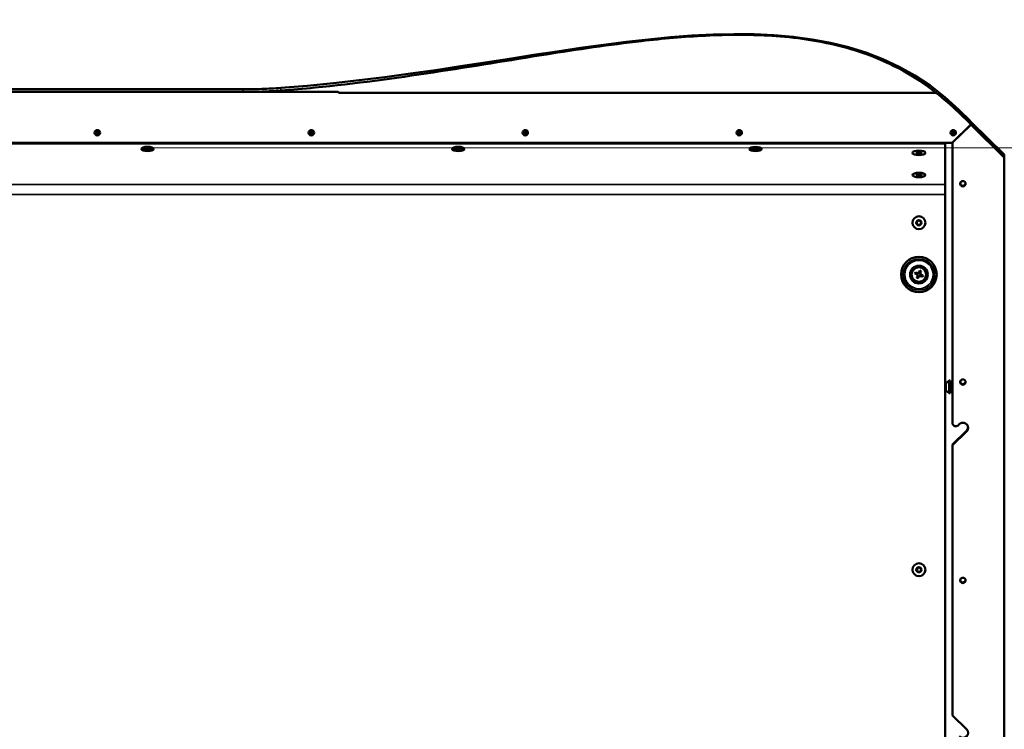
# Model space of a CAD drawing. Header units: inches. Extents: x 1.9 to 64.4, y 1.6 to 69.2.
# Tile 23 of 256: x 41 to 60, y 25.5 to 39.2. Entities that reach past the tile are written whole.
import ezdxf

# ---------------------------------------------------------------- set-up
doc = ezdxf.new("R2010")
doc.units = ezdxf.units.IN
doc.header["$MEASUREMENT"] = 0
doc.layers.add('Visible (ANSI)', color=7, linetype='Continuous', lineweight=50)
doc.layers.add('Visible Narrow (ANSI)', color=7, linetype='Continuous', lineweight=35)

msp = doc.modelspace()

# ---------------------------------------------------------------- linework, layer by layer
at = {"layer": 'Visible (ANSI)'}
for p, q in [((21.835, 37.901), (45.319, 37.901)), ((47.155, 37.849), (21.835, 37.849)), ((47.155, 37.85), (45.319, 37.85)), ((47.155, 37.85), (47.169, 37.835)), ((47.155, 37.85), (47.155, 37.849)), ((47.169, 37.835), (47.155, 37.849)), ((58.699, 37.835), (47.169, 37.835)), ((59.365, 37.283), (59.14, 37.504)), ((59.14, 37.452), (59.365, 37.231)), ((59.365, 37.283), (59.365, 37.231)), ((59.37, 37.268), (59.365, 37.263)), ((59.37, 37.256), (59.37, 37.268)), ((59.38, 37.268), (59.37, 37.268)), ((60.02, 36.64), (59.38, 37.268)), ((59.38, 37.268), (59.38, 37.256)), ((46.607, 37.079), (46.614, 37.059)), ((59.365, 37.211), (59.015, 36.867)), ((59.02, 36.872), (59.37, 37.216)), ((59.365, 37.251), (59.37, 37.256)), ((59.365, 37.231), (59.365, 37.211)), ((59.37, 37.228), (59.365, 37.223)), ((59.37, 37.256), (59.38, 37.256)), ((59.37, 37.216), (59.37, 37.228)), ((59.38, 37.228), (59.37, 37.228)), ((59.37, 37.216), (59.38, 37.216)), ((59.38, 37.256), (59.385, 37.251)), ((59.385, 37.223), (59.38, 37.228)), ((59.38, 37.228), (59.38, 37.216)), ((59.38, 37.216), (60.02, 36.587)), ((59.385, 37.251), (59.385, 37.223)), ((42.475, 37.067), (42.506, 37.049)), ((42.506, 37.049), (42.537, 37.067)), ((42.506, 37.049), (42.506, 37.032)), ((46.614, 37.059), (46.649, 37.051)), ((46.614, 37.059), (46.614, 37.041)), ((46.649, 37.051), (46.669, 37.073)), ((46.649, 37.051), (46.649, 37.033)), ((50.739, 37.067), (50.77, 37.049)), ((50.77, 37.049), (50.801, 37.067)), ((50.77, 37.049), (50.77, 37.032)), ((54.871, 37.067), (54.902, 37.049)), ((54.902, 37.049), (54.933, 37.067)), ((54.902, 37.049), (54.902, 37.032)), ((59.003, 37.067), (59.034, 37.049)), ((59.034, 37.049), (59.065, 37.067)), ((59.034, 37.049), (59.034, 37.032)), ((58.875, 36.857), (21.685, 36.857)), ((33.202, 36.867), (59.015, 36.867)), ((43.382, 36.726), (43.37, 36.738)), ((43.408, 36.747), (43.408, 36.753)), ((43.408, 36.753), (43.435, 36.753)), ((43.408, 36.753), (43.412, 36.747)), ((43.435, 36.747), (43.408, 36.747)), ((43.467, 36.764), (43.467, 36.774)), ((43.467, 36.774), (43.485, 36.774)), ((43.467, 36.737), (43.467, 36.737)), ((43.467, 36.727), (43.467, 36.736)), ((43.485, 36.727), (43.467, 36.727)), ((43.485, 36.774), (43.485, 36.764)), ((43.485, 36.737), (43.485, 36.737)), ((43.485, 36.736), (43.485, 36.727)), ((43.517, 36.753), (43.545, 36.753)), ((43.545, 36.747), (43.517, 36.747)), ((43.541, 36.747), (43.545, 36.753)), ((43.545, 36.753), (43.545, 36.747)), ((43.571, 36.726), (43.583, 36.738)), ((49.382, 36.726), (49.37, 36.738)), ((49.408, 36.747), (49.408, 36.753)), ((49.408, 36.753), (49.435, 36.753)), ((49.408, 36.753), (49.412, 36.747)), ((49.435, 36.747), (49.408, 36.747)), ((49.467, 36.764), (49.467, 36.774)), ((49.467, 36.774), (49.485, 36.774)), ((49.467, 36.737), (49.467, 36.737)), ((49.467, 36.727), (49.467, 36.736)), ((49.485, 36.727), (49.467, 36.727)), ((49.485, 36.774), (49.485, 36.764)), ((49.485, 36.737), (49.485, 36.737)), ((49.485, 36.736), (49.485, 36.727)), ((49.517, 36.753), (49.545, 36.753)), ((49.545, 36.747), (49.517, 36.747)), ((49.541, 36.747), (49.545, 36.753)), ((49.545, 36.753), (49.545, 36.747)), ((49.571, 36.726), (49.583, 36.738)), ((55.12, 36.725), (55.108, 36.737)), ((55.146, 36.746), (55.146, 36.752)), ((55.146, 36.752), (55.173, 36.752)), ((55.146, 36.752), (55.15, 36.746)), ((55.173, 36.746), (55.146, 36.746)), ((55.205, 36.763), (55.205, 36.773)), ((55.205, 36.773), (55.223, 36.773)), ((55.205, 36.736), (55.205, 36.735)), ((55.205, 36.726), (55.205, 36.735)), ((55.223, 36.726), (55.205, 36.726)), ((55.223, 36.773), (55.223, 36.763)), ((55.223, 36.736), (55.223, 36.735)), ((55.223, 36.735), (55.223, 36.726)), ((55.255, 36.752), (55.283, 36.752)), ((55.283, 36.746), (55.255, 36.746)), ((55.279, 36.746), (55.283, 36.752)), ((55.283, 36.752), (55.283, 36.746)), ((55.309, 36.725), (55.321, 36.737)), ((58.875, 36.857), (58.875, 36.06)), ((59.02, 31.455), (59.02, 36.872)), ((60.02, 36.587), (60.02, 36.64)), ((60.02, 36.587), (60.02, 19.966)), ((58.875, 36.06), (58.875, 35.868)), ((58.875, 35.868), (58.875, 15.367)), ((58.294, 34.342), (58.322, 34.331)), ((58.332, 34.355), (58.304, 34.366)), ((58.329, 34.352), (58.322, 34.335)), ((58.332, 34.347), (58.327, 34.336)), ((58.341, 34.285), (58.329, 34.257)), ((58.344, 34.283), (58.361, 34.275)), ((58.348, 34.285), (58.359, 34.28)), ((58.353, 34.247), (58.365, 34.275)), ((58.389, 34.401), (58.378, 34.373)), ((58.399, 34.366), (58.382, 34.373)), ((58.394, 34.364), (58.383, 34.368)), ((58.402, 34.363), (58.413, 34.391)), ((58.41, 34.294), (58.438, 34.282)), ((58.411, 34.301), (58.415, 34.312)), ((58.413, 34.297), (58.42, 34.314)), ((58.448, 34.306), (58.42, 34.318)), ((58.894, 32.222), (58.875, 32.222)), ((58.894, 32.222), (58.955, 32.275)), ((58.894, 32.222), (58.894, 32.084)), ((58.955, 32.275), (58.955, 32.031)), ((58.977, 32.275), (58.955, 32.275)), ((58.977, 32.275), (58.977, 32.031)), ((58.894, 32.084), (58.875, 32.084)), ((58.894, 32.084), (58.955, 32.031)), ((58.977, 32.031), (58.955, 32.031)), ((59.127, 31.412), (59.149, 31.434)), ((59.02, 31.041), (59.291, 31.307)), ((59.291, 31.295), (59.02, 31.029)), ((59.02, 31.029), (59.02, 31.041)), ((59.02, 25.809), (59.02, 31.029)), ((58.339, 28.649), (58.339, 28.599)), ((59.02, 25.809), (59.291, 25.543))]:
    msp.add_line(p, q, dxfattribs=at)
for centre, radius in [((58.371, 35.324), 0.125), ((58.371, 35.324), 0.125), ((58.371, 35.324), 0.05), ((58.371, 35.324), 0.0406), ((58.371, 34.324), 0.343), ((58.371, 34.324), 0.171), ((58.371, 34.324), 0.145), ((58.371, 34.324), 0.14), ((58.371, 28.624), 0.125), ((58.371, 28.624), 0.125), ((58.371, 28.624), 0.05), ((58.371, 28.624), 0.0406)]:
    msp.add_circle(centre, radius, dxfattribs=at)
for centre, start, end in [((58.302, 34.296), 346.4864, 58.088), ((58.343, 34.394), 256.4864, 328.088), ((58.4, 34.255), 76.4864, 148.088), ((58.441, 34.353), 166.4864, 238.088)]:
    msp.add_arc(centre, 0.0476, start, end, dxfattribs=at)
for centre, major_axis, ratio in [((42.506, 37.063), (0.052, 0), 0.981793), ((46.638, 37.063), (0.052, 0), 0.981793), ((50.77, 37.063), (0.052, 0), 0.981793), ((54.902, 37.063), (0.052, 0), 0.981793), ((59.034, 37.063), (0.052, 0), 0.981793), ((43.476, 36.75), (-0.119, 0), 0.34202), ((43.476, 36.75), (0.112, 0), 0.34202), ((49.476, 36.75), (-0.119, 0), 0.34202), ((49.476, 36.75), (0.112, 0), 0.34202), ((55.214, 36.749), (-0.119, 0), 0.34202), ((55.214, 36.749), (0.112, 0), 0.34202), ((58.371, 36.674), (-0.125, 0), 0.34202), ((58.371, 36.674), (-0.125, 0), 0.34202), ((58.371, 36.674), (-0.05, 0), 0.34202), ((58.371, 36.246), (-0.125, 0), 0.34202), ((58.371, 36.246), (-0.125, 0), 0.34202), ((58.371, 36.246), (-0.05, 0), 0.34202), ((59.22, 36.077), (0.052, 0), 0.981793), ((59.22, 32.248), (0.052, 0), 0.981793), ((59.22, 28.419), (0.052, 0), 0.981793)]:
    msp.add_ellipse(centre, major_axis=major_axis, ratio=ratio, dxfattribs=at)
for centre, major_axis, ratio, start_param, end_param in [((42.506, 37.067), (-0.0361, 0), 0.981793, 5.759587, 6.806784), ((42.506, 37.067), (-0.0361, 0), 0.981793, 4.712389, 5.759587), ((42.506, 37.067), (-0.0361, 0), 0.981793, 3.665191, 4.712389), ((42.506, 37.067), (0.0361, 0), 0.981793, 5.759587, 6.806784), ((46.638, 37.067), (-0.0361, 0), 0.981793, 5.021409, 6.068607), ((46.638, 37.067), (-0.0361, 0), 0.981793, 3.974212, 5.021409), ((46.638, 37.067), (0.0361, 0), 0.981793, 6.068607, 7.115804), ((50.77, 37.067), (-0.0361, 0), 0.981793, 5.759587, 6.806784), ((50.77, 37.067), (-0.0361, 0), 0.981793, 4.712389, 5.759587), ((50.77, 37.067), (-0.0361, 0), 0.981793, 3.665191, 4.712389), ((50.77, 37.067), (0.0361, 0), 0.981793, 5.759587, 6.806784), ((54.902, 37.067), (-0.0361, 0), 0.981793, 5.759587, 6.806784), ((54.902, 37.067), (-0.0361, 0), 0.981793, 4.712389, 5.759587), ((54.902, 37.067), (-0.0361, 0), 0.981793, 3.665191, 4.712389), ((54.902, 37.067), (0.0361, 0), 0.981793, 5.759587, 6.806784), ((59.034, 37.067), (-0.0361, 0), 0.981793, 5.759587, 6.806784), ((59.034, 37.067), (-0.0361, 0), 0.981793, 4.712389, 5.759587), ((59.034, 37.067), (-0.0361, 0), 0.981793, 3.665191, 4.712389), ((59.034, 37.067), (0.0361, 0), 0.981793, 5.759587, 6.806784), ((42.506, 37.067), (0.0361, 0), 0.981793, 3.665191, 4.712389), ((42.506, 37.067), (0.0361, 0), 0.981793, 4.712389, 5.759587), ((46.638, 37.067), (-0.0361, 0), 0.981793, 6.068607, 7.115804), ((46.638, 37.067), (0.0361, 0), 0.981793, 3.974212, 5.021409), ((46.638, 37.067), (0.0361, 0), 0.981793, 5.021409, 6.068607), ((50.77, 37.067), (0.0361, 0), 0.981793, 3.665191, 4.712389), ((50.77, 37.067), (0.0361, 0), 0.981793, 4.712389, 5.759587), ((54.902, 37.067), (0.0361, 0), 0.981793, 3.665191, 4.712389), ((54.902, 37.067), (0.0361, 0), 0.981793, 4.712389, 5.759587), ((59.034, 37.067), (0.0361, 0), 0.981793, 3.665191, 4.712389), ((59.034, 37.067), (0.0361, 0), 0.981793, 4.712389, 5.759587), ((43.435, 36.764), (0.032, 0), 0.34202, 4.712389, 6.283185), ((43.435, 36.736), (0.032, 0), 0.34202, 0, 1.570796), ((43.517, 36.764), (-0.032, 0), 0.34202, 0, 1.570796), ((43.517, 36.736), (-0.032, 0), 0.34202, 4.712389, 6.283185), ((49.435, 36.764), (0.032, 0), 0.34202, 4.712389, 6.283185), ((49.435, 36.736), (0.032, 0), 0.34202, 0, 1.570796), ((49.517, 36.764), (-0.032, 0), 0.34202, 0, 1.570796), ((49.517, 36.736), (-0.032, 0), 0.34202, 4.712389, 6.283185), ((55.173, 36.763), (0.032, 0), 0.34202, 4.712389, 6.283185), ((55.173, 36.735), (0.032, 0), 0.34202, 0, 1.570796), ((55.255, 36.763), (-0.032, 0), 0.34202, 0, 1.570796), ((55.255, 36.735), (-0.032, 0), 0.34202, 4.712389, 6.283185), ((59.22, 36.089), (-0.052, 0), 0.981793, 0.121218, 3.020374), ((58.471, 34.283), (0.112, 0.268), 0.641042, 1.52608, 1.615512), ((58.306, 34.294), (-0.0406, 0.017), 0.994499, 4.295347, 4.728038), ((58.347, 34.392), (0.0406, -0.017), 0.994499, 4.69674, 5.129431), ((58.413, 34.424), (-0.268, 0.112), 0.641042, 1.52608, 1.615512), ((58.304, 34.3), (0.017, 0.0406), 0.994499, 4.69674, 5.129431), ((58.401, 34.259), (-0.017, -0.0406), 0.994499, 4.295347, 4.728038), ((58.341, 34.389), (0.017, 0.0406), 0.994499, 4.295347, 4.728038), ((58.329, 34.225), (0.268, -0.112), 0.641042, 1.52608, 1.615512), ((58.395, 34.257), (-0.0406, 0.017), 0.994499, 4.69674, 5.129431), ((58.439, 34.348), (-0.017, -0.0406), 0.994499, 4.69674, 5.129431), ((58.436, 34.354), (0.0406, -0.017), 0.994499, 4.295347, 4.728038), ((58.272, 34.366), (-0.112, -0.268), 0.641042, 1.52608, 1.615512), ((59.22, 32.26), (-0.052, 0), 0.981793, 0.121218, 3.020374), ((59.082, 31.455), (-0.0625, 0), 0.981793, 0, 2.356194), ((59.22, 31.364), (0.1, 0), 0.981793, 5.497787, 8.63938), ((59.22, 31.377), (0.1, 0), 0.981793, 5.497787, 6.220264), ((59.22, 28.431), (-0.052, 0), 0.981793, 0.121218, 3.020374), ((59.22, 25.474), (0.1, 0), 0.981793, 3.926991, 7.068583)]:
    msp.add_ellipse(centre, major_axis=major_axis, ratio=ratio, start_param=start_param, end_param=end_param, dxfattribs=at)
for points, degree in [([(59.14, 37.504), (56.306, 40.286), (51.491, 38.32), (46.052, 37.928)], 3), ([(58.699, 37.835), (58.851, 37.719), (58.998, 37.591), (59.14, 37.452)], 3), ([(58.322, 34.335), (58.325, 34.336), (58.327, 34.336)], 2), ([(58.329, 34.352), (58.33, 34.35), (58.332, 34.347)], 2), ([(58.344, 34.283), (58.346, 34.284), (58.348, 34.285)], 2), ([(58.361, 34.275), (58.36, 34.278), (58.359, 34.28)], 2), ([(58.382, 34.373), (58.382, 34.371), (58.383, 34.368)], 2), ([(58.399, 34.366), (58.396, 34.365), (58.394, 34.364)], 2), ([(58.413, 34.297), (58.412, 34.299), (58.411, 34.301)], 2), ([(58.42, 34.314), (58.418, 34.313), (58.415, 34.312)], 2)]:
    msp.add_open_spline(points, degree=degree, dxfattribs=at)
for points, knots in [([(46.052, 37.877), (46.27, 37.893), (46.489, 37.912), (48.263, 38.086), (49.76, 38.351), (51.765, 38.667), (52.403, 38.762), (53.422, 38.878), (53.838, 38.916), (54.466, 38.947), (54.683, 38.953), (55.083, 38.953), (55.267, 38.948), (55.673, 38.926), (55.895, 38.906), (56.539, 38.818), (56.956, 38.723), (57.846, 38.402), (58.292, 38.157), (58.699, 37.835)], [-32.505954, -32.505954, -32.505954, -32.505954, -30.94179, -30.94179, -19.795925, -19.795925, -15.098895, -15.098895, -11.95642, -11.95642, -10.308636, -10.308636, -8.907228, -8.907228, -7.209278, -7.209278, -3.954813, -3.954813, 0, 0, 0, 0]), ([(46.052, 37.928), (45.93, 37.919), (45.808, 37.912), (45.563, 37.903), (45.441, 37.901), (45.319, 37.901)], [0, 0, 0, 0, 0.931592, 0.931592, 1.863185, 1.863185, 1.863185, 1.863185]), ([(45.319, 37.85), (45.441, 37.85), (45.563, 37.852), (45.808, 37.861), (45.93, 37.868), (46.052, 37.877)], [0, 0, 0, 0, 0.931602, 0.931602, 1.863243, 1.863243, 1.863243, 1.863243]), ([(58.341, 34.285), (58.342, 34.289), (58.342, 34.292), (58.342, 34.301), (58.341, 34.306), (58.337, 34.316), (58.334, 34.32), (58.328, 34.327), (58.325, 34.329), (58.322, 34.331)], [0.0131061, 0.0131061, 0.0131061, 0.0131061, 0.038694, 0.038694, 0.077388, 0.077388, 0.1160819, 0.1160819, 0.1416698, 0.1416698, 0.1416698, 0.1416698]), ([(58.332, 34.355), (58.335, 34.354), (58.339, 34.353), (58.348, 34.353), (58.353, 34.355), (58.363, 34.358), (58.367, 34.361), (58.374, 34.368), (58.376, 34.37), (58.378, 34.373)], [0.0131061, 0.0131061, 0.0131061, 0.0131061, 0.038694, 0.038694, 0.077388, 0.077388, 0.1160819, 0.1160819, 0.1416698, 0.1416698, 0.1416698, 0.1416698]), ([(58.41, 34.294), (58.407, 34.295), (58.403, 34.295), (58.394, 34.295), (58.389, 34.294), (58.38, 34.29), (58.375, 34.287), (58.369, 34.281), (58.366, 34.278), (58.365, 34.275)], [0.0131061, 0.0131061, 0.0131061, 0.0131061, 0.038694, 0.038694, 0.077388, 0.077388, 0.1160819, 0.1160819, 0.1416698, 0.1416698, 0.1416698, 0.1416698]), ([(58.402, 34.363), (58.401, 34.36), (58.4, 34.356), (58.4, 34.348), (58.401, 34.342), (58.405, 34.333), (58.408, 34.328), (58.415, 34.322), (58.417, 34.32), (58.42, 34.318)], [0.0131061, 0.0131061, 0.0131061, 0.0131061, 0.038694, 0.038694, 0.077388, 0.077388, 0.1160819, 0.1160819, 0.1416698, 0.1416698, 0.1416698, 0.1416698])]:
    msp.add_open_spline(points, degree=3, knots=knots, dxfattribs=at)
for points, weights in [([(42.506, 37.103), (42.49, 37.095), (42.475, 37.085)], [2.01272135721, 2.32409043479, 2.01272135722]), ([(42.475, 37.085), (42.475, 37.068), (42.475, 37.049)], [2.01272135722, 2.32409043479, 2.01272135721]), ([(42.537, 37.085), (42.522, 37.095), (42.506, 37.103)], [2.01272135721, 2.32409043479, 2.01272135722]), ([(42.537, 37.068), (42.537, 37.076), (42.537, 37.085)], [2.16840589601, 2.16840589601, 2.01272135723]), ([(46.627, 37.101), (46.615, 37.089), (46.603, 37.075)], [2.01272135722, 2.32409043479, 2.01272135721]), ([(46.662, 37.093), (46.645, 37.098), (46.627, 37.101)], [2.01272135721, 2.32409043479, 2.01272135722]), ([(46.673, 37.06), (46.668, 37.077), (46.662, 37.093)], [2.01272135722, 2.32409043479, 2.01272135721]), ([(50.77, 37.103), (50.754, 37.095), (50.739, 37.085)], [2.01272135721, 2.32409043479, 2.01272135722]), ([(50.739, 37.085), (50.739, 37.068), (50.739, 37.049)], [2.01272135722, 2.32409043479, 2.01272135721]), ([(50.801, 37.085), (50.786, 37.095), (50.77, 37.103)], [2.01272135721, 2.32409043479, 2.01272135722]), ([(50.801, 37.068), (50.801, 37.076), (50.801, 37.085)], [2.16840589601, 2.16840589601, 2.01272135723]), ([(54.902, 37.103), (54.886, 37.095), (54.871, 37.085)], [2.01272135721, 2.32409043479, 2.01272135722]), ([(54.871, 37.085), (54.871, 37.068), (54.871, 37.049)], [2.01272135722, 2.32409043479, 2.01272135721]), ([(54.933, 37.085), (54.918, 37.095), (54.902, 37.103)], [2.01272135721, 2.32409043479, 2.01272135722]), ([(54.933, 37.068), (54.933, 37.076), (54.933, 37.085)], [2.16840589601, 2.16840589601, 2.01272135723]), ([(59.034, 37.103), (59.018, 37.095), (59.003, 37.085)], [2.01272135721, 2.32409043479, 2.01272135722]), ([(59.003, 37.085), (59.003, 37.068), (59.003, 37.049)], [2.01272135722, 2.32409043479, 2.01272135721]), ([(59.065, 37.085), (59.05, 37.095), (59.034, 37.103)], [2.01272135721, 2.32409043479, 2.01272135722]), ([(59.065, 37.068), (59.065, 37.076), (59.065, 37.085)], [2.16840589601, 2.16840589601, 2.01272135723]), ([(42.475, 37.049), (42.49, 37.042), (42.506, 37.032)], [2.01272135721, 2.32409043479, 2.01272135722]), ([(42.506, 37.032), (42.522, 37.042), (42.537, 37.049)], [2.01272135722, 2.32409043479, 2.01272135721]), ([(42.537, 37.049), (42.537, 37.059), (42.537, 37.068)], [2.01272135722, 2.16840589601, 2.16840589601]), ([(46.603, 37.075), (46.606, 37.066), (46.608, 37.058)], [2.01272135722, 2.16840589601, 2.16840589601]), ([(46.608, 37.058), (46.611, 37.05), (46.614, 37.041)], [2.16840589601, 2.16840589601, 2.01272135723]), ([(46.614, 37.041), (46.631, 37.038), (46.649, 37.033)], [2.01272135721, 2.32409043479, 2.01272135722]), ([(46.649, 37.033), (46.661, 37.047), (46.673, 37.06)], [2.01272135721, 2.32409043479, 2.01272135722]), ([(50.739, 37.049), (50.754, 37.042), (50.77, 37.032)], [2.01272135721, 2.32409043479, 2.01272135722]), ([(50.77, 37.032), (50.786, 37.042), (50.801, 37.049)], [2.01272135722, 2.32409043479, 2.01272135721]), ([(50.801, 37.049), (50.801, 37.059), (50.801, 37.068)], [2.01272135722, 2.16840589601, 2.16840589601]), ([(54.871, 37.049), (54.886, 37.042), (54.902, 37.032)], [2.01272135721, 2.32409043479, 2.01272135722]), ([(54.902, 37.032), (54.918, 37.042), (54.933, 37.049)], [2.01272135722, 2.32409043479, 2.01272135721]), ([(54.933, 37.049), (54.933, 37.059), (54.933, 37.068)], [2.01272135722, 2.16840589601, 2.16840589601]), ([(59.003, 37.049), (59.018, 37.042), (59.034, 37.032)], [2.01272135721, 2.32409043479, 2.01272135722]), ([(59.034, 37.032), (59.05, 37.042), (59.065, 37.049)], [2.01272135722, 2.32409043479, 2.01272135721]), ([(59.065, 37.049), (59.065, 37.059), (59.065, 37.068)], [2.01272135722, 2.16840589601, 2.16840589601]), ([(43.435, 36.753), (43.439, 36.753), (43.442, 36.747)], [1, 1.01416720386, 1.0191020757]), ([(43.467, 36.737), (43.467, 36.762), (43.467, 36.764)], [1.02027772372, 1.02737784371, 1]), ([(43.467, 36.736), (43.467, 36.737), (43.467, 36.737)], [1, 1.00232844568, 1.00440750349]), ([(43.485, 36.764), (43.485, 36.762), (43.485, 36.737)], [1, 1.02737784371, 1.02027772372]), ([(43.485, 36.737), (43.485, 36.737), (43.485, 36.736)], [1.00440750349, 1.00232844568, 1]), ([(43.511, 36.747), (43.514, 36.753), (43.517, 36.753)], [1.0191020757, 1.01416720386, 1]), ([(49.435, 36.753), (49.439, 36.753), (49.442, 36.747)], [1, 1.01416720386, 1.0191020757]), ([(49.467, 36.737), (49.467, 36.762), (49.467, 36.764)], [1.02027772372, 1.02737784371, 1]), ([(49.467, 36.736), (49.467, 36.737), (49.467, 36.737)], [1, 1.00232844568, 1.00440750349]), ([(49.485, 36.764), (49.485, 36.762), (49.485, 36.737)], [1, 1.02737784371, 1.02027772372]), ([(49.485, 36.737), (49.485, 36.737), (49.485, 36.736)], [1.00440750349, 1.00232844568, 1]), ([(49.511, 36.747), (49.514, 36.753), (49.517, 36.753)], [1.0191020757, 1.01416720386, 1]), ([(55.173, 36.752), (55.176, 36.752), (55.18, 36.746)], [1, 1.01416720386, 1.0191020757]), ([(55.205, 36.735), (55.205, 36.761), (55.205, 36.763)], [1.02027772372, 1.02737784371, 1]), ([(55.205, 36.735), (55.205, 36.735), (55.205, 36.735)], [1, 1.00232844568, 1.00440750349]), ([(55.223, 36.763), (55.223, 36.761), (55.223, 36.735)], [1, 1.02737784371, 1.02027772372]), ([(55.223, 36.735), (55.223, 36.735), (55.223, 36.735)], [1.00440750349, 1.00232844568, 1]), ([(55.249, 36.746), (55.252, 36.752), (55.255, 36.752)], [1.0191020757, 1.01416720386, 1]), ([(58.338, 34.324), (58.329, 34.328), (58.322, 34.331)], [1.00809385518, 1.02718582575, 1.00474783]), ([(58.332, 34.355), (58.34, 34.352), (58.348, 34.348)], [1.00474783, 1.02718582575, 1.00809385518]), ([(58.341, 34.285), (58.344, 34.293), (58.347, 34.301)], [1.00474783, 1.02718582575, 1.00809385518]), ([(58.371, 34.291), (58.368, 34.283), (58.365, 34.275)], [1.00809385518, 1.02718582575, 1.00474783]), ([(58.371, 34.357), (58.375, 34.366), (58.378, 34.373)], [1.00809385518, 1.02718582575, 1.00474783]), ([(58.41, 34.294), (58.403, 34.297), (58.394, 34.3)], [1.00474783, 1.02718582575, 1.00809385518]), ([(58.402, 34.363), (58.399, 34.356), (58.395, 34.347)], [1.00474783, 1.02718582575, 1.00809385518]), ([(58.404, 34.324), (58.413, 34.321), (58.42, 34.318)], [1.00809385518, 1.02718582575, 1.00474783])]:
    msp.add_rational_spline(points, weights, degree=2, dxfattribs=at)
at = {"layer": 'Visible Narrow (ANSI)'}
for p, q in [((59.14, 37.49), (59.14, 37.504)), ((59.14, 37.49), (59.14, 37.452)), ((58.875, 36.06), (21.685, 36.06)), ((58.875, 35.868), (21.685, 35.868)), ((59.291, 31.295), (59.291, 31.307))]:
    msp.add_line(p, q, dxfattribs=at)
for radius in [0.304, 0.274]:
    msp.add_circle((58.371, 34.324), radius, dxfattribs=at)
for points, knots in [([(45.319, 37.901), (45.319, 37.897), (45.319, 37.893), (45.319, 37.884), (45.319, 37.88), (45.319, 37.875), (45.319, 37.871), (45.319, 37.866), (45.319, 37.858), (45.319, 37.854), (45.319, 37.85)], [-0.6985, -0.6985, -0.6985, -0.6985, -0.523875, -0.523875, -0.34925, -0.34925, -0.34925, -0.174625, -0.174625, -0.0063906, -0.0063906, -0.0063906, -0.0063906]), ([(46.052, 37.877), (46.052, 37.881), (46.052, 37.885), (46.052, 37.893), (46.052, 37.897), (46.052, 37.902), (46.052, 37.906), (46.052, 37.91), (46.052, 37.919), (46.052, 37.923), (46.052, 37.928)], [0.0184339, 0.0184339, 0.0184339, 0.0184339, 0.174625, 0.174625, 0.34925, 0.34925, 0.34925, 0.523875, 0.523875, 0.6985, 0.6985, 0.6985, 0.6985])]:
    msp.add_open_spline(points, degree=3, knots=knots, dxfattribs=at)
for points in [[(58.371, 35.274), (58.371, 35.277), (58.371, 35.28), (58.371, 35.284)], [(58.371, 28.574), (58.371, 28.577), (58.371, 28.58), (58.371, 28.584)]]:
    msp.add_open_spline(points, degree=3, dxfattribs=at)

doc.saveas('drawing.dxf')
